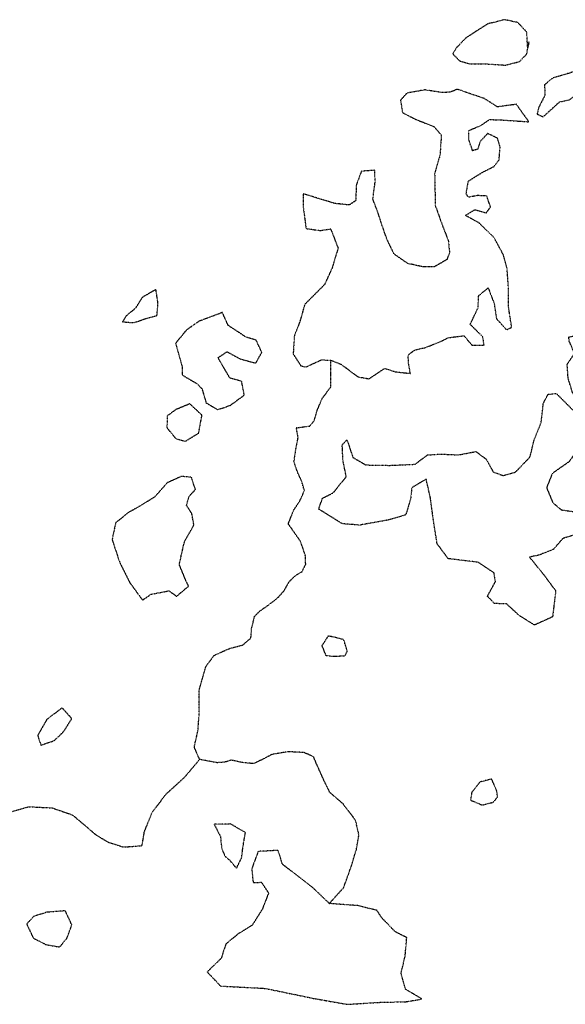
# Model space of a CAD drawing. Extents: x 10554 to 44778, y 34697 to 55088.
# Tile 13 of 51: x 16633 to 17050, y 50387 to 51138. Entities that reach past the tile are written whole.
import ezdxf

# ---------------------------------------------------------------- set-up
doc = ezdxf.new("R2010")
doc.units = 0
doc.header["$MEASUREMENT"] = 0
doc.linetypes.add('WATER1', pattern=[0.425, 0.125, -0.075, 0, -0.075, 0, -0.075, 0, -0.075])
doc.layers.add('V-TOPO-EWAT-LAKE', color=20, linetype='WATER1')
doc.layers.add('V-TOPO-EWAT-STRE', color=20, linetype='WATER1')

msp = doc.modelspace()

# ---------------------------------------------------------------- linework, layer by layer
at = {"layer": 'V-TOPO-EWAT-LAKE', "flags": 128}
for points in [[(17021.04, 51116.29), (17020.21, 51128.7), (17013.46, 51135.81), (17003.39, 51138), (16990.72, 51134.86), (16982.89, 51129.95), (16973.88, 51124.1), (16966.47, 51116.45), (16963.81, 51111.89), (16968.96, 51106.66), (16976.2, 51104.44), (16988.82, 51104.31), (17004.08, 51103.34), (17014.73, 51106.04), (17020.19, 51111.66), (17022, 51121.21)], [(17057.03, 51098.54), (17039.95, 51093.35), (17033.88, 51088.36), (17034.12, 51080.26), (17029.62, 51071.46), (17028.16, 51065.95), (17032.78, 51063.89), (17045.28, 51075.26), (17052.76, 51076.88), (17060.46, 51083.02), (17064.47, 51093.04)], [(17012.36, 51073.44), (16997.92, 51071.48), (16987.5, 51078.06), (16977.45, 51081.36), (16967.42, 51084.93), (16962.03, 51082.76), (16955.92, 51082.36), (16942.52, 51084.44), (16928.85, 51082.01), (16923.98, 51076.63), (16925.46, 51067.1), (16935.61, 51061.96), (16949.5, 51056.42), (16955.12, 51049.91), (16954.07, 51034.54), (16950.01, 51020.65), (16950.47, 50996.23), (16955.13, 50983.16), (16960.46, 50969.15), (16961.4, 50960.12), (16959.32, 50954.93), (16949.85, 50949.47), (16940.43, 50949.55), (16929.33, 50952.01), (16919.05, 50959.16), (16913.68, 50970.32), (16909.85, 50981.2), (16906.69, 50991.09), (16902.85, 51001.12), (16904.62, 51014.47), (16904.24, 51023.12), (16894.07, 51022.37), (16890.2, 51011.78), (16889.79, 50999.9), (16884.88, 50996.61), (16873.62, 50997.79), (16849.81, 51005.14), (16849.6, 50996.21), (16851.86, 50978.67), (16862.5, 50977.13), (16870.7, 50978.34), (16876.33, 50963.66), (16871.9, 50948.94), (16866, 50935.9), (16850.82, 50920.67), (16847.09, 50907.44), (16843, 50897), (16842.07, 50882.95), (16847.86, 50873.95), (16851.51, 50872.86), (16863.41, 50878.41), (16870.71, 50878.2), (16878.65, 50875.1), (16891.44, 50865.48), (16899.91, 50863.98), (16911.73, 50871.91), (16920.26, 50869.32), (16931.46, 50868.07), (16930.03, 50876.2), (16929.83, 50882.24), (16934.88, 50886.01), (16942.73, 50887.76), (16954.54, 50892.44), (16960.31, 50895.38), (16972.38, 50896.86), (16978.35, 50889.71), (16987.72, 50889.7), (16986.75, 50896.06), (16977.13, 50905.5), (16983.12, 50918.11), (16983.58, 50927.34), (16990.83, 50933.41), (16995.45, 50921.36), (16997.15, 50909.89), (17004.91, 50901.31), (17008.76, 50903.3), (17006.28, 50919.51), (17006.29, 50933.94), (17005.3, 50947.69), (17002.54, 50958.47), (16995.47, 50971.56), (16984.14, 50982.75), (16973.46, 50988.63), (16980.67, 50993.09), (16989.41, 50990.56), (16992.64, 50995.11), (16989.74, 51003.52), (16982.74, 51003.8), (16975.82, 51002.53), (16974.03, 51005.19), (16975.76, 51014.92), (16986.49, 51021.56), (16995.39, 51026.09), (16999.11, 51030.78), (16999.97, 51040.96), (16998.05, 51047.55), (16990.36, 51051.15), (16984.5, 51044.8), (16982.86, 51039.17), (16978.92, 51038.01), (16976.21, 51046.25), (16976, 51053.38), (16985.31, 51057.37), (16991.8, 51061.79), (16999.95, 51061.6), (17021.95, 51060.1)], [(16737.29, 50932.12), (16726.97, 50926.11), (16721.55, 50917.64), (16714.56, 50911.86), (16711.82, 50907.52), (16720.44, 50906.78), (16729.9, 50910.07), (16738.12, 50912.18), (16738.92, 50921.64)], [(16788.05, 50914.59), (16770.25, 50907.9), (16760.59, 50901.15), (16752.39, 50891.17), (16757.25, 50873.8), (16757.45, 50866.9), (16768.69, 50860.27), (16772.45, 50856.41), (16775.54, 50845.73), (16784.42, 50840.46), (16794.13, 50843.72), (16804.74, 50851.59), (16802.72, 50862.11), (16793.8, 50864.53), (16784.69, 50880.06), (16791.58, 50884.68), (16802.03, 50878.96), (16813.59, 50876), (16818.15, 50884.16), (16813.84, 50893.45), (16805.86, 50895.91), (16792.49, 50904.71)], [(17052.42, 50895.86), (17063.02, 50898.63), (17069.38, 50893.26), (17066.43, 50882.73), (17062.61, 50875.43), (17061.6, 50865.5), (17065.44, 50852.3), (17082.27, 50829.66), (17093.28, 50815.26), (17103.04, 50812.73), (17109.73, 50808.46), (17114.78, 50800.15), (17112.46, 50794.66), (17109.75, 50794.46), (17102.59, 50801.16), (17097.1, 50799.34), (17097.42, 50788.76), (17095.56, 50785.37), (17085.63, 50782.99), (17078.32, 50775.58), (17073.87, 50765.06), (17070.56, 50750), (17061.33, 50746.17), (17047.73, 50742.1), (17040.62, 50733.8), (17029.79, 50729.51), (17022.36, 50727.9), (17032.75, 50715.17), (17042.35, 50702.17), (17039.97, 50682.35), (17026.12, 50676.1), (17014.79, 50683.12), (17004.85, 50692.26), (16995.68, 50692.47), (16990.3, 50698.07), (16996.37, 50709.17), (16995.33, 50715.85), (16983.09, 50723.99), (16974.42, 50724.99), (16960.4, 50726.71), (16951.89, 50738.16), (16949.24, 50754.85), (16946.68, 50773.6), (16943.55, 50787.42), (16932.58, 50780.84), (16931.6, 50772.23), (16927.93, 50760.15), (16914.17, 50756.14), (16892.72, 50752.32), (16879.52, 50753.38), (16861.52, 50764.56), (16864.44, 50772.84), (16872.54, 50776.88), (16882.6, 50789.32), (16880.02, 50801.78), (16879.48, 50813.58), (16883.13, 50817.48), (16887.56, 50804.05), (16897.56, 50798.25), (16915.73, 50797.92), (16934.97, 50798.76), (16944.46, 50805.86), (16954.81, 50806.55), (16968.08, 50805.91), (16981.51, 50808.48), (16989.34, 50802.65), (16994.64, 50792.94), (17002.28, 50790.19), (17011.67, 50792.74), (17022.82, 50804.39), (17025.9, 50817.34), (17031.24, 50830.39), (17032.94, 50845.2), (17036.52, 50852.15), (17042.86, 50852.75), (17059.08, 50836.45), (17067.92, 50825.66), (17068.16, 50818.28), (17061.76, 50813.84), (17052.61, 50800.74), (17039.75, 50791.71), (17035.43, 50780.92), (17040.09, 50769.53), (17046.62, 50764.02), (17058.34, 50762.24), (17065.32, 50773.25), (17070.31, 50784.33), (17078.66, 50792.85), (17079.07, 50803.11), (17077.6, 50811.31), (17078.95, 50822.93), (17064.91, 50838.06), (17055.08, 50853.68), (17051.87, 50864.35), (17051.12, 50875), (17056.76, 50883.31), (17052.66, 50892.81)], [(16763.18, 50844.86), (16752.65, 50840.5), (16746.03, 50835.73), (16745.7, 50826.62), (16752.59, 50818.29), (16759.77, 50816.33), (16769.96, 50822.61), (16772.45, 50836.25)], [(16759.49, 50740.4), (16766.35, 50752.33), (16764.73, 50761.14), (16760.63, 50767.53), (16762.57, 50774.24), (16767.46, 50779.35), (16764.46, 50788.81), (16756.81, 50789.52), (16745.96, 50784.68), (16736.33, 50773.75), (16724.99, 50766.74), (16716.35, 50761.93), (16706.55, 50753.98), (16703.9, 50741.2), (16709.77, 50723.67), (16717.31, 50708.57), (16727.12, 50695.11), (16733.53, 50699.54), (16747.41, 50702.22), (16753.04, 50698.02), (16762.22, 50705.71), (16759.6, 50711.42), (16755.16, 50722.26), (16758.3, 50736.42)], [(16868.79, 50667.81), (16863.93, 50660.29), (16866.9, 50652.95), (16871.89, 50652.31), (16881.5, 50652.58), (16883.38, 50656), (16880.61, 50665.03)], [(16665.79, 50612.89), (16654.03, 50603.95), (16647.1, 50591.85), (16649.55, 50584.46), (16659.7, 50587.9), (16666.92, 50594.73), (16673.19, 50604.67)], [(16993.48, 50558.65), (16984.46, 50556.25), (16978.27, 50548.4), (16977.44, 50542.51), (16986.25, 50538.74), (16994.6, 50540.84), (16998.02, 50544.78), (16997.38, 50549.57)], [(16798.82, 50490.45), (16802.65, 50498.3), (16803.74, 50506.78), (16805.62, 50517.71), (16794.24, 50524.28), (16781.72, 50524.07), (16786.57, 50514.79), (16787.49, 50505.58), (16790.07, 50499.66), (16793.72, 50496.49)], [(16815.32, 50503.34), (16810.44, 50489.97), (16811.53, 50479.54), (16817.82, 50479.83), (16823.24, 50471.54), (16818.55, 50459.31), (16810.68, 50446.93), (16800.32, 50440.55), (16790.69, 50432.7), (16787.17, 50421.82), (16776.47, 50411.38), (16786.63, 50400.63), (16820.76, 50398.83), (16857.43, 50391.24), (16883.26, 50386.68), (16910.07, 50388.29), (16927.54, 50388.58), (16940.35, 50390.69), (16927.68, 50398.21), (16924.39, 50410.45), (16927.51, 50423.64), (16928.74, 50437.56), (16920.07, 50441.95), (16909.99, 50452.3), (16905.9, 50458.35), (16891.4, 50461.97), (16869.65, 50463.59), (16857.72, 50475.06), (16833.85, 50493.62), (16830.59, 50504.12)], [(16668.21, 50458.03), (16654.04, 50456.93), (16644.27, 50453.83), (16638.71, 50448.11), (16643.65, 50437.26), (16653.51, 50432.25), (16663.91, 50430.45), (16669.51, 50437.23), (16673.15, 50447.27)]]:
    msp.add_lwpolyline(points, close=True, dxfattribs=at)
at = {"layer": 'V-TOPO-EWAT-STRE', "flags": 128}
for points in [[(16505.48, 50574.85), (16521.89, 50550.07), (16539.4, 50536.54), (16565.09, 50531.41), (16589.1, 50532.37), (16607.9, 50529), (16626.1, 50533.3), (16640.07, 50537.49), (16658.15, 50536.58), (16673.68, 50531.21), (16682.13, 50524.06), (16691.54, 50516.01), (16701.32, 50510.21), (16712.8, 50506.71), (16726.79, 50507.75), (16728.53, 50518.38), (16734.47, 50533.11), (16745.3, 50547.34), (16759.12, 50559.86), (16770.7, 50573.48), (16766.57, 50582.97), (16769.4, 50595.45), (16770.31, 50607.62), (16770.37, 50626.83), (16775.54, 50644.54), (16781.95, 50653.13), (16793.72, 50658.3), (16803.77, 50660.97), (16809.82, 50666.24), (16810.42, 50674.01), (16812.62, 50682.7), (16816.47, 50686.64), (16824.75, 50692.54), (16830.87, 50697.47), (16835.19, 50702.38), (16839.19, 50709.44), (16844.26, 50714.24), (16848.87, 50716.83), (16851.63, 50722.42), (16851.33, 50729.37), (16847.68, 50739.93), (16843.4, 50746.11), (16838.33, 50753.26), (16842.44, 50763.76), (16847.22, 50770.86), (16850.61, 50778.6), (16848.67, 50785.43), (16845.59, 50792.29), (16842.64, 50800.61), (16844.29, 50811.3), (16845.83, 50819.28), (16844.46, 50826.58), (16854.64, 50827.92), (16857.99, 50831.74), (16860.47, 50840.12), (16864.22, 50849), (16870.83, 50857.8), (16870.71, 50878.2)], [(16869.65, 50463.59), (16880.61, 50475.73), (16886.84, 50493.23), (16890.29, 50504.78), (16892.23, 50515.83), (16889.65, 50527.15), (16880.16, 50539.63), (16870.13, 50548.2), (16865.94, 50556.67), (16859.93, 50569.97), (16857.64, 50575.61), (16850.19, 50578.81), (16838.25, 50579.38), (16825.86, 50577.35), (16818.19, 50573.28), (16811.76, 50570.32), (16803.03, 50571.18), (16794.75, 50573.04), (16791.14, 50571.74), (16784.35, 50570.98), (16770.7, 50573.48)]]:
    msp.add_lwpolyline(points, dxfattribs=at)

doc.saveas('drawing.dxf')
